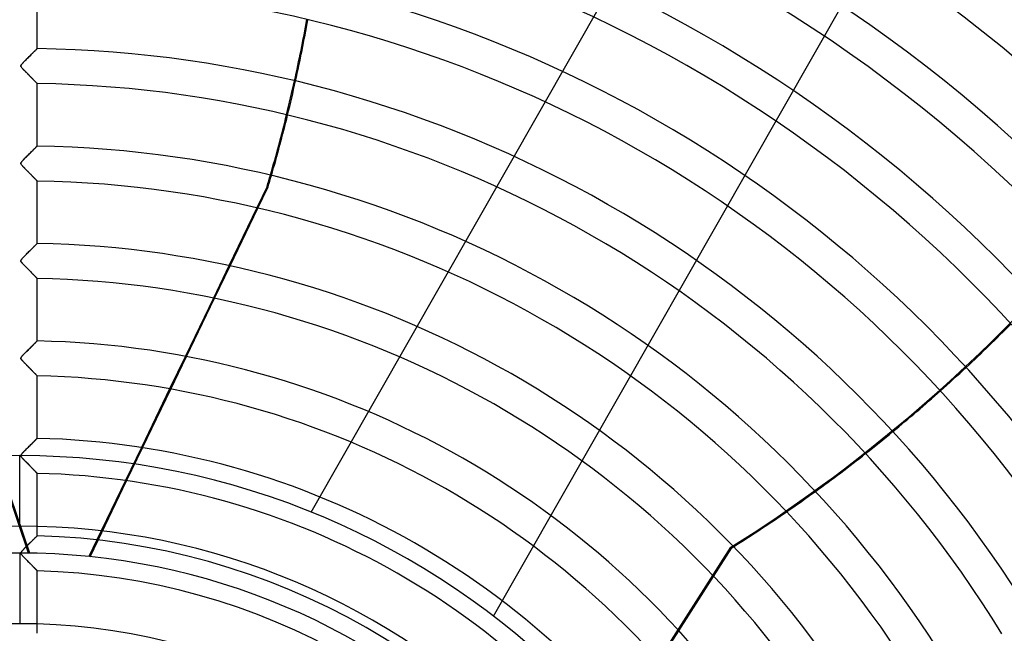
# Model space of a CAD drawing. Header units: millimetres. Extents: x -635 to 635, y -635 to 635.
# Tile 47 of 52: x 0 to 281, y 172 to 347. Entities that reach past the tile are written whole.
import ezdxf

# ---------------------------------------------------------------- set-up
doc = ezdxf.new("R2010")
doc.units = ezdxf.units.MM
doc.layers.add('HIDDEN', color=7, linetype='Continuous')
doc.layers.add('THICK', color=7, linetype='Continuous')

msp = doc.modelspace()

# ---------------------------------------------------------------- linework, layer by layer
at = {"layer": 'HIDDEN'}
for p, q in [((83.22, 206.46), (218.74, 444.04)), ((135.34, 176.73), (270.86, 414.31)), ((3.62, 337.49), (3.44, 337.31)), ((3.8, 337.67), (3.62, 337.49)), ((3.97, 337.83), (3.8, 337.67)), ((4.13, 337.99), (3.97, 337.83)), ((4.28, 338.14), (4.13, 337.99)), ((4.42, 338.28), (4.28, 338.14)), ((4.55, 338.4), (4.42, 338.28)), ((4.66, 338.52), (4.55, 338.4)), ((4.76, 338.62), (4.66, 338.52)), ((4.84, 338.7), (4.76, 338.62)), ((4.91, 338.77), (4.84, 338.7)), ((4.96, 338.81), (4.91, 338.77)), ((4.99, 338.84), (4.96, 338.81)), ((5, 338.85), (4.99, 338.84)), ((0.95, 334.79), (0.79, 334.63)), ((1.12, 334.97), (0.95, 334.79)), ((1.3, 335.16), (1.12, 334.97)), ((1.49, 335.35), (1.3, 335.16)), ((1.68, 335.54), (1.49, 335.35)), ((1.87, 335.74), (1.68, 335.54)), ((2.07, 335.94), (1.87, 335.74)), ((2.27, 336.14), (2.07, 335.94)), ((2.47, 336.34), (2.27, 336.14)), ((2.67, 336.54), (2.47, 336.34)), ((2.86, 336.73), (2.67, 336.54)), ((3.06, 336.93), (2.86, 336.73)), ((3.25, 337.12), (3.06, 336.93)), ((3.44, 337.31), (3.25, 337.12)), ((0.34, 334.03), (0.32, 333.94)), ((0.32, 333.94), (0.32, 333.86)), ((0.32, 333.86), (0.34, 333.78)), ((0.39, 334.12), (0.34, 334.03)), ((0.34, 333.78), (0.37, 333.7)), ((0.37, 333.7), (0.43, 333.6)), ((0.46, 334.23), (0.39, 334.12)), ((0.43, 333.6), (0.51, 333.5)), ((0.55, 334.35), (0.46, 334.23)), ((0.51, 333.5), (0.59, 333.4)), ((0.66, 334.48), (0.55, 334.35)), ((0.59, 333.4), (0.69, 333.29)), ((0.79, 334.63), (0.66, 334.48)), ((0.69, 333.29), (0.79, 333.17)), ((0.79, 333.17), (0.92, 333.04)), ((0.92, 333.04), (1.05, 332.89)), ((1.05, 332.89), (1.2, 332.74)), ((1.2, 332.74), (1.36, 332.57)), ((1.36, 332.57), (1.54, 332.39)), ((1.54, 332.39), (1.72, 332.21)), ((1.72, 332.21), (1.9, 332.02)), ((1.9, 332.02), (2.1, 331.82)), ((2.1, 331.82), (2.29, 331.62)), ((2.29, 331.62), (2.48, 331.43)), ((2.48, 331.43), (2.67, 331.24)), ((2.67, 331.24), (2.84, 331.06)), ((2.84, 331.06), (3.02, 330.89)), ((3.02, 330.89), (3.19, 330.71)), ((3.19, 330.71), (3.35, 330.55)), ((3.35, 330.55), (3.5, 330.39)), ((3.5, 330.39), (3.65, 330.24)), ((3.65, 330.24), (3.8, 330.09)), ((3.8, 330.09), (3.93, 329.96)), ((3.93, 329.96), (4.07, 329.82)), ((4.07, 329.82), (4.19, 329.69)), ((4.19, 329.69), (4.31, 329.57)), ((4.31, 329.57), (4.42, 329.46)), ((4.42, 329.46), (4.52, 329.36)), ((4.52, 329.36), (4.62, 329.26)), ((4.62, 329.26), (4.7, 329.17)), ((4.7, 329.17), (4.78, 329.09)), ((4.78, 329.09), (4.85, 329.03)), ((4.85, 329.03), (4.9, 328.97)), ((4.9, 328.97), (4.94, 328.93)), ((4.94, 328.93), (4.97, 328.9)), ((4.97, 328.9), (4.99, 328.88)), ((4.99, 328.88), (5, 328.87)), ((3.46, 309.5), (3.27, 309.31)), ((3.64, 309.68), (3.46, 309.5)), ((3.82, 309.85), (3.64, 309.68)), ((3.98, 310.02), (3.82, 309.85)), ((4.14, 310.18), (3.98, 310.02)), ((4.29, 310.32), (4.14, 310.18)), ((4.43, 310.46), (4.29, 310.32)), ((4.55, 310.59), (4.43, 310.46)), ((4.67, 310.7), (4.55, 310.59)), ((4.77, 310.79), (4.67, 310.7)), ((4.85, 310.88), (4.77, 310.79)), ((4.91, 310.94), (4.85, 310.88)), ((4.96, 310.99), (4.91, 310.94)), ((4.99, 311.02), (4.96, 310.99)), ((5, 311.02), (4.99, 311.02)), ((0.56, 306.54), (0.47, 306.42)), ((0.68, 306.67), (0.56, 306.54)), ((0.81, 306.82), (0.68, 306.67)), ((0.97, 306.99), (0.81, 306.82)), ((1.14, 307.17), (0.97, 306.99)), ((1.32, 307.35), (1.14, 307.17)), ((1.51, 307.54), (1.32, 307.35)), ((1.7, 307.74), (1.51, 307.54)), ((1.89, 307.93), (1.7, 307.74)), ((2.09, 308.13), (1.89, 307.93)), ((2.28, 308.33), (2.09, 308.13)), ((2.48, 308.53), (2.28, 308.33)), ((2.68, 308.73), (2.48, 308.53)), ((2.88, 308.93), (2.68, 308.73)), ((3.08, 309.12), (2.88, 308.93)), ((3.27, 309.31), (3.08, 309.12)), ((0.35, 306.22), (0.32, 306.14)), ((0.32, 306.14), (0.32, 306.06)), ((0.32, 306.06), (0.33, 305.98)), ((0.33, 305.98), (0.36, 305.9)), ((0.4, 306.32), (0.35, 306.22)), ((0.36, 305.9), (0.42, 305.8)), ((0.47, 306.42), (0.4, 306.32)), ((0.42, 305.8), (0.49, 305.7)), ((0.49, 305.7), (0.57, 305.6)), ((0.57, 305.6), (0.66, 305.49)), ((0.66, 305.49), (0.77, 305.38)), ((0.77, 305.38), (0.88, 305.25)), ((0.88, 305.25), (1.02, 305.1)), ((1.02, 305.1), (1.17, 304.95)), ((1.17, 304.95), (1.33, 304.78)), ((1.33, 304.78), (1.5, 304.61)), ((1.5, 304.61), (1.67, 304.43)), ((1.67, 304.43), (1.86, 304.23)), ((1.86, 304.23), (2.06, 304.04)), ((2.06, 304.04), (2.25, 303.84)), ((2.25, 303.84), (2.44, 303.64)), ((2.44, 303.64), (2.63, 303.46)), ((2.63, 303.46), (2.81, 303.27)), ((2.81, 303.27), (2.98, 303.1)), ((2.98, 303.1), (3.15, 302.92)), ((3.15, 302.92), (3.31, 302.76)), ((3.31, 302.76), (3.47, 302.6)), ((3.47, 302.6), (3.62, 302.44)), ((3.62, 302.44), (3.77, 302.29)), ((3.77, 302.29), (3.91, 302.15)), ((3.91, 302.15), (4.04, 302.02)), ((4.04, 302.02), (4.17, 301.89)), ((4.17, 301.89), (4.29, 301.77)), ((4.29, 301.77), (4.4, 301.65)), ((4.4, 301.65), (4.51, 301.54)), ((4.51, 301.54), (4.61, 301.44)), ((4.61, 301.44), (4.7, 301.35)), ((4.7, 301.35), (4.77, 301.27)), ((4.77, 301.27), (4.84, 301.21)), ((4.84, 301.21), (4.9, 301.15)), ((4.9, 301.15), (4.94, 301.1)), ((4.94, 301.1), (4.97, 301.07)), ((4.97, 301.07), (4.99, 301.05)), ((4.99, 301.05), (5, 301.04)), ((70.68, 299.5), (67.72, 293.37)), ((68.04, 293.3), (70.96, 299.37)), ((70.96, 299.37), (70.68, 299.5)), ((2.54, 194.76), (-26.92, 281.31)), ((3.17, 281.38), (2.96, 281.18)), ((3.36, 281.58), (3.17, 281.38)), ((3.55, 281.77), (3.36, 281.58)), ((3.74, 281.95), (3.55, 281.77)), ((3.91, 282.13), (3.74, 281.95)), ((4.08, 282.29), (3.91, 282.13)), ((4.24, 282.45), (4.08, 282.29)), ((4.39, 282.59), (4.24, 282.45)), ((4.52, 282.72), (4.39, 282.59)), ((4.64, 282.84), (4.52, 282.72)), ((4.75, 282.95), (4.64, 282.84)), ((4.84, 283.03), (4.75, 282.95)), ((4.91, 283.1), (4.84, 283.03)), ((4.96, 283.15), (4.91, 283.1)), ((4.99, 283.19), (4.96, 283.15)), ((5, 283.2), (4.99, 283.19)), ((0.35, 278.41), (0.33, 278.33)), ((0.41, 278.51), (0.35, 278.41)), ((0.48, 278.61), (0.41, 278.51)), ((0.58, 278.74), (0.48, 278.61)), ((0.7, 278.87), (0.58, 278.74)), ((0.84, 279.03), (0.7, 278.87)), ((1, 279.2), (0.84, 279.03)), ((1.18, 279.38), (1, 279.2)), ((1.36, 279.57), (1.18, 279.38)), ((1.55, 279.76), (1.36, 279.57)), ((1.74, 279.96), (1.55, 279.76)), ((1.94, 280.16), (1.74, 279.96)), ((2.14, 280.36), (1.94, 280.16)), ((2.35, 280.57), (2.14, 280.36)), ((2.55, 280.77), (2.35, 280.57)), ((2.76, 280.98), (2.55, 280.77)), ((2.96, 281.18), (2.76, 280.98)), ((0.33, 278.33), (0.32, 278.25)), ((0.32, 278.25), (0.33, 278.17)), ((0.33, 278.17), (0.35, 278.09)), ((0.35, 278.09), (0.4, 278)), ((0.4, 278), (0.47, 277.9)), ((0.47, 277.9), (0.56, 277.79)), ((0.56, 277.79), (0.67, 277.66)), ((0.67, 277.66), (0.81, 277.5)), ((0.81, 277.5), (0.97, 277.33)), ((0.97, 277.33), (1.15, 277.14)), ((1.15, 277.14), (1.36, 276.93)), ((1.36, 276.93), (1.57, 276.7)), ((1.57, 276.7), (1.81, 276.46)), ((1.81, 276.46), (2.05, 276.22)), ((2.05, 276.22), (2.29, 275.97)), ((2.29, 275.97), (2.53, 275.73)), ((2.53, 275.73), (2.76, 275.5)), ((59.77, 276.86), (55.32, 267.6)), ((55.63, 267.54), (60.09, 276.79)), ((2.76, 275.5), (2.98, 275.27)), ((2.98, 275.27), (3.19, 275.06)), ((3.19, 275.06), (3.39, 274.85)), ((3.39, 274.85), (3.59, 274.65)), ((3.59, 274.65), (3.77, 274.47)), ((3.77, 274.47), (3.94, 274.29)), ((3.94, 274.29), (4.11, 274.12)), ((4.11, 274.12), (4.26, 273.97)), ((4.26, 273.97), (4.41, 273.82)), ((4.41, 273.82), (4.54, 273.69)), ((4.54, 273.69), (4.65, 273.57)), ((4.65, 273.57), (4.76, 273.46)), ((4.76, 273.46), (4.84, 273.38)), ((4.84, 273.38), (4.91, 273.31)), ((4.91, 273.31), (4.96, 273.26)), ((4.96, 273.26), (4.99, 273.22)), ((4.99, 273.22), (5, 273.21)), ((2.91, 253.3), (2.7, 253.09)), ((3.12, 253.51), (2.91, 253.3)), ((3.32, 253.71), (3.12, 253.51)), ((3.52, 253.91), (3.32, 253.71)), ((3.71, 254.1), (3.52, 253.91)), ((3.9, 254.28), (3.71, 254.1)), ((4.07, 254.45), (3.9, 254.28)), ((4.23, 254.61), (4.07, 254.45)), ((4.38, 254.76), (4.23, 254.61)), ((4.52, 254.89), (4.38, 254.76)), ((4.64, 255.01), (4.52, 254.89)), ((4.75, 255.12), (4.64, 255.01)), ((4.84, 255.2), (4.75, 255.12)), ((4.91, 255.27), (4.84, 255.2)), ((4.96, 255.33), (4.91, 255.27)), ((4.99, 255.36), (4.96, 255.33)), ((5, 255.37), (4.99, 255.36)), ((0.33, 250.51), (0.32, 250.45)), ((0.32, 250.45), (0.32, 250.39)), ((0.32, 250.39), (0.33, 250.33)), ((0.35, 250.57), (0.33, 250.51)), ((0.33, 250.33), (0.35, 250.26)), ((0.38, 250.64), (0.35, 250.57)), ((0.44, 250.73), (0.38, 250.64)), ((0.52, 250.84), (0.44, 250.73)), ((0.63, 250.97), (0.52, 250.84)), ((0.76, 251.12), (0.63, 250.97)), ((0.92, 251.28), (0.76, 251.12)), ((1.09, 251.46), (0.92, 251.28)), ((1.27, 251.65), (1.09, 251.46)), ((1.46, 251.85), (1.27, 251.65)), ((1.66, 252.05), (1.46, 251.85)), ((1.86, 252.25), (1.66, 252.05)), ((2.07, 252.46), (1.86, 252.25)), ((2.28, 252.67), (2.07, 252.46)), ((2.49, 252.88), (2.28, 252.67)), ((2.7, 253.09), (2.49, 252.88)), ((47.32, 250.99), (42.83, 241.67)), ((43.15, 241.61), (47.64, 250.93)), ((0.35, 250.26), (0.39, 250.19)), ((0.39, 250.19), (0.44, 250.12)), ((0.44, 250.12), (0.5, 250.03)), ((0.5, 250.03), (0.58, 249.94)), ((0.58, 249.94), (0.67, 249.83)), ((0.67, 249.83), (0.78, 249.71)), ((0.78, 249.71), (0.9, 249.58)), ((0.9, 249.58), (1.04, 249.43)), ((1.04, 249.43), (1.2, 249.27)), ((1.2, 249.27), (1.36, 249.1)), ((1.36, 249.1), (1.54, 248.92)), ((1.54, 248.92), (1.72, 248.72)), ((1.72, 248.72), (1.92, 248.53)), ((1.92, 248.53), (2.12, 248.32)), ((2.12, 248.32), (2.31, 248.12)), ((2.31, 248.12), (2.5, 247.93)), ((2.5, 247.93), (2.69, 247.74)), ((2.69, 247.74), (2.87, 247.56)), ((2.87, 247.56), (3.05, 247.38)), ((3.05, 247.38), (3.22, 247.2)), ((3.22, 247.2), (3.38, 247.04)), ((3.38, 247.04), (3.54, 246.87)), ((3.54, 246.87), (3.69, 246.72)), ((3.69, 246.72), (3.84, 246.57)), ((3.84, 246.57), (3.98, 246.43)), ((3.98, 246.43), (4.11, 246.29)), ((4.11, 246.29), (4.24, 246.16)), ((4.24, 246.16), (4.36, 246.04)), ((4.36, 246.04), (4.47, 245.92)), ((4.47, 245.92), (4.58, 245.82)), ((4.58, 245.82), (4.67, 245.72)), ((4.67, 245.72), (4.75, 245.64)), ((4.75, 245.64), (4.83, 245.56)), ((4.83, 245.56), (4.89, 245.5)), ((4.89, 245.5), (4.94, 245.45)), ((4.94, 245.45), (4.97, 245.41)), ((4.97, 245.41), (4.99, 245.39)), ((4.99, 245.39), (5, 245.38)), ((2.87, 194.75), (-8.26, 227.44)), ((2.45, 225.01), (2.28, 224.84)), ((2.62, 225.18), (2.45, 225.01)), ((2.79, 225.35), (2.62, 225.18)), ((2.96, 225.52), (2.79, 225.35)), ((3.13, 225.69), (2.96, 225.52)), ((3.29, 225.85), (3.13, 225.69)), ((3.46, 226.01), (3.29, 225.85)), ((3.61, 226.17), (3.46, 226.01)), ((3.77, 226.32), (3.61, 226.17)), ((3.91, 226.47), (3.77, 226.32)), ((4.06, 226.61), (3.91, 226.47)), ((4.19, 226.74), (4.06, 226.61)), ((4.32, 226.86), (4.19, 226.74)), ((4.44, 226.98), (4.32, 226.86)), ((4.55, 227.09), (4.44, 226.98)), ((4.65, 227.19), (4.55, 227.09)), ((4.74, 227.28), (4.65, 227.19)), ((4.81, 227.35), (4.74, 227.28)), ((4.88, 227.42), (4.81, 227.35)), ((4.93, 227.47), (4.88, 227.42)), ((4.97, 227.51), (4.93, 227.47)), ((4.99, 227.53), (4.97, 227.51)), ((5, 227.54), (4.99, 227.53)), ((0, 202.45), (0, 222.6)), ((0.34, 222.71), (0.32, 222.65)), ((0.32, 222.65), (0.32, 222.58)), ((0.32, 222.58), (0.33, 222.52)), ((0.33, 222.52), (0.35, 222.46)), ((0.37, 222.78), (0.34, 222.71)), ((0.35, 222.46), (0.38, 222.39)), ((0.41, 222.86), (0.37, 222.78)), ((0.38, 222.39), (0.43, 222.31)), ((0.47, 222.95), (0.41, 222.86)), ((0.43, 222.31), (0.49, 222.23)), ((0.55, 223.05), (0.47, 222.95)), ((0.49, 222.23), (0.56, 222.14)), ((0.64, 223.16), (0.55, 223.05)), ((0.75, 223.28), (0.64, 223.16)), ((0.87, 223.41), (0.75, 223.28)), ((1, 223.55), (0.87, 223.41)), ((1.15, 223.7), (1, 223.55)), ((1.3, 223.85), (1.15, 223.7)), ((1.45, 224.01), (1.3, 223.85)), ((1.61, 224.18), (1.45, 224.01)), ((1.77, 224.34), (1.61, 224.18)), ((1.94, 224.51), (1.77, 224.34)), ((2.11, 224.67), (1.94, 224.51)), ((2.28, 224.84), (2.11, 224.67)), ((34.76, 224.92), (30.22, 215.5)), ((30.55, 215.45), (35.08, 224.87)), ((0.56, 222.14), (0.64, 222.04)), ((0.64, 222.04), (0.75, 221.92)), ((0.75, 221.92), (0.86, 221.8)), ((0.86, 221.8), (0.99, 221.66)), ((0.99, 221.66), (1.14, 221.5)), ((1.14, 221.5), (1.3, 221.34)), ((1.3, 221.34), (1.46, 221.17)), ((1.46, 221.17), (1.64, 220.99)), ((1.64, 220.99), (1.82, 220.8)), ((1.82, 220.8), (2.01, 220.6)), ((2.01, 220.6), (2.21, 220.41)), ((2.21, 220.41), (2.39, 220.21)), ((2.39, 220.21), (2.58, 220.03)), ((2.58, 220.03), (2.76, 219.84)), ((2.76, 219.84), (2.93, 219.67)), ((2.93, 219.67), (3.1, 219.5)), ((3.1, 219.5), (3.26, 219.33)), ((3.26, 219.33), (3.42, 219.17)), ((3.42, 219.17), (3.57, 219.02)), ((3.57, 219.02), (3.71, 218.87)), ((3.71, 218.87), (3.85, 218.73)), ((3.85, 218.73), (3.98, 218.6)), ((3.98, 218.6), (4.11, 218.47)), ((4.11, 218.47), (4.23, 218.34)), ((4.23, 218.34), (4.34, 218.23)), ((4.34, 218.23), (4.45, 218.12)), ((4.45, 218.12), (4.55, 218.02)), ((4.55, 218.02), (4.64, 217.92)), ((4.64, 217.92), (4.72, 217.84)), ((4.72, 217.84), (4.79, 217.76)), ((4.79, 217.76), (4.86, 217.7)), ((4.86, 217.7), (4.91, 217.65)), ((4.91, 217.65), (4.95, 217.61)), ((4.95, 217.61), (4.98, 217.58)), ((4.98, 217.58), (4.99, 217.56)), ((4.99, 217.56), (5, 217.55)), ((83.22, 206.46), (83.22, 206.46)), ((4.97, 199.67), (4.93, 199.64)), ((4.99, 199.7), (4.97, 199.67)), ((5, 199.7), (4.99, 199.7)), ((2.2, 196.94), (2.02, 196.76)), ((2.37, 197.11), (2.2, 196.94)), ((2.55, 197.29), (2.37, 197.11)), ((2.73, 197.47), (2.55, 197.29)), ((2.91, 197.65), (2.73, 197.47)), ((3.09, 197.82), (2.91, 197.65)), ((3.26, 197.99), (3.09, 197.82)), ((3.43, 198.16), (3.26, 197.99)), ((3.59, 198.32), (3.43, 198.16)), ((3.75, 198.48), (3.59, 198.32)), ((3.9, 198.63), (3.75, 198.48)), ((4.05, 198.77), (3.9, 198.63)), ((4.19, 198.91), (4.05, 198.77)), ((4.32, 199.03), (4.19, 198.91)), ((4.44, 199.15), (4.32, 199.03)), ((4.55, 199.26), (4.44, 199.15)), ((4.65, 199.36), (4.55, 199.26)), ((4.74, 199.45), (4.65, 199.36)), ((4.82, 199.52), (4.74, 199.45)), ((4.88, 199.59), (4.82, 199.52)), ((4.93, 199.64), (4.88, 199.59)), ((22.06, 198.54), (19.76, 193.77)), ((20.09, 193.74), (22.39, 198.51)), ((0, 194.78), (0, 174.62)), ((0.33, 194.87), (0.32, 194.8)), ((0.32, 194.8), (0.32, 194.73)), ((0.32, 194.73), (0.34, 194.66)), ((0.36, 194.94), (0.33, 194.87)), ((0.34, 194.66), (0.37, 194.58)), ((0.4, 195.02), (0.36, 194.94)), ((0.37, 194.58), (0.42, 194.5)), ((0.47, 195.12), (0.4, 195.02)), ((0.42, 194.5), (0.49, 194.41)), ((0.55, 195.22), (0.47, 195.12)), ((0.49, 194.41), (0.57, 194.3)), ((0.65, 195.34), (0.55, 195.22)), ((0.57, 194.3), (0.67, 194.18)), ((0.76, 195.46), (0.65, 195.34)), ((0.67, 194.18), (0.8, 194.04)), ((0.89, 195.6), (0.76, 195.46)), ((0.8, 194.04), (0.94, 193.88)), ((1.03, 195.75), (0.89, 195.6)), ((1.18, 195.91), (1.03, 195.75)), ((1.34, 196.08), (1.18, 195.91)), ((1.51, 196.24), (1.34, 196.08)), ((1.67, 196.41), (1.51, 196.24)), ((1.85, 196.59), (1.67, 196.41)), ((2.02, 196.76), (1.85, 196.59)), ((153.85, 119.44), (203.15, 196.44)), ((198.19, 188.12), (203.43, 196.3)), ((203.43, 196.3), (203.15, 196.44)), ((0.94, 193.88), (1.11, 193.71)), ((1.11, 193.71), (1.29, 193.52)), ((1.29, 193.52), (1.48, 193.32)), ((1.48, 193.32), (1.69, 193.1)), ((1.69, 193.1), (1.91, 192.88)), ((1.91, 192.88), (2.14, 192.65)), ((2.14, 192.65), (2.36, 192.42)), ((2.36, 192.42), (2.58, 192.2)), ((2.58, 192.2), (2.79, 191.99)), ((2.79, 191.99), (2.99, 191.78)), ((2.99, 191.78), (3.19, 191.58)), ((3.19, 191.58), (3.37, 191.39)), ((3.37, 191.39), (3.55, 191.2)), ((3.55, 191.2), (3.73, 191.03)), ((3.73, 191.03), (3.89, 190.86)), ((3.89, 190.86), (4.05, 190.7)), ((4.05, 190.7), (4.19, 190.55)), ((4.19, 190.55), (4.33, 190.4)), ((4.33, 190.4), (4.46, 190.27)), ((4.46, 190.27), (4.58, 190.15)), ((4.58, 190.15), (4.69, 190.04)), ((4.69, 190.04), (4.78, 189.95)), ((4.78, 189.95), (4.86, 189.87)), ((4.86, 189.87), (4.92, 189.8)), ((4.92, 189.8), (4.96, 189.76)), ((4.96, 189.76), (4.99, 189.73)), ((4.99, 189.73), (5, 189.72)), ((135.34, 176.73), (135.34, 176.73)), ((182.69, 163.9), (188.26, 172.61))]:
    msp.add_line(p, q, dxfattribs=at)
for radius, start, end in [(556.5, 0, 180), (552.5, 0, 180), (500, 0, 180), (222.6, 0, 180), (202.45, 90, 270), (202.45, 270, 90), (194.78, 90, 180), (194.78, 0, 90), (174.62, 90, 91.6408), (174.62, 88.3592, 90)]:
    msp.add_arc((0, 0), radius, start, end, dxfattribs=at)
for centre, major_axis, start_param, end_param in [((-27.64, 572.59), (-193.17, -401.11), 1.004743, 1.570796), ((-351.54, 422.83), (193.17, 401.11), -1.36055, -1.33812), ((-351.26, 422.69), (193.17, 401.11), -1.360401, -1.33797), ((-351.54, 422.83), (193.17, 401.11), -1.408172, -1.400669), ((-351.26, 422.69), (193.17, 401.11), -1.408172, -1.400518), ((-27.35, 572.45), (193.17, 401.11), -1.96892, -1.946464), ((-27.35, 572.45), (193.17, 401.11), -2.031631, -2.009112), ((-27.35, 572.45), (193.17, 401.11), -2.094739, -2.072036), ((-27.35, 572.45), (193.17, 401.11), -2.13685, -2.135606)]:
    msp.add_ellipse(centre, major_axis=major_axis, ratio=0.987688, start_param=start_param, end_param=end_param, dxfattribs=at)
at = {"layer": 'THICK'}
for p, q in [((5, 338.85), (5, 356.7)), ((3.58, 337.45), (3.77, 337.64)), ((3.77, 337.64), (3.95, 337.82)), ((3.95, 337.82), (4.12, 337.98)), ((4.12, 337.98), (4.28, 338.14)), ((4.28, 338.14), (4.42, 338.28)), ((4.42, 338.28), (4.55, 338.41)), ((4.55, 338.41), (4.66, 338.52)), ((4.66, 338.52), (4.76, 338.62)), ((4.76, 338.62), (4.85, 338.7)), ((4.85, 338.7), (4.91, 338.77)), ((4.91, 338.77), (4.96, 338.81)), ((4.96, 338.81), (4.99, 338.84)), ((4.99, 338.84), (5, 338.85)), ((0.78, 334.62), (0.92, 334.76)), ((0.92, 334.76), (1.07, 334.92)), ((1.07, 334.92), (1.23, 335.09)), ((1.23, 335.09), (1.41, 335.27)), ((1.41, 335.27), (1.6, 335.47)), ((1.6, 335.47), (1.81, 335.68)), ((1.81, 335.68), (2.02, 335.89)), ((2.02, 335.89), (2.24, 336.11)), ((2.24, 336.11), (2.47, 336.34)), ((2.47, 336.34), (2.7, 336.57)), ((2.7, 336.57), (2.93, 336.8)), ((2.93, 336.8), (3.16, 337.02)), ((3.16, 337.02), (3.37, 337.24)), ((3.37, 337.24), (3.58, 337.45)), ((0.32, 333.97), (0.35, 334.05)), ((0.32, 333.89), (0.32, 333.97)), ((0.33, 333.82), (0.32, 333.89)), ((0.36, 333.74), (0.33, 333.82)), ((0.35, 334.05), (0.39, 334.14)), ((0.41, 333.64), (0.36, 333.74)), ((0.39, 334.14), (0.46, 334.24)), ((0.49, 333.53), (0.41, 333.64)), ((0.46, 334.24), (0.55, 334.35)), ((0.59, 333.4), (0.49, 333.53)), ((0.55, 334.35), (0.66, 334.48)), ((0.72, 333.25), (0.59, 333.4)), ((0.66, 334.48), (0.78, 334.62)), ((0.87, 333.09), (0.72, 333.25)), ((1.03, 332.92), (0.87, 333.09)), ((1.2, 332.74), (1.03, 332.92)), ((1.36, 332.57), (1.2, 332.74)), ((1.53, 332.4), (1.36, 332.57)), ((1.7, 332.23), (1.53, 332.4)), ((1.86, 332.06), (1.7, 332.23)), ((2.03, 331.89), (1.86, 332.06)), ((2.19, 331.72), (2.03, 331.89)), ((2.36, 331.56), (2.19, 331.72)), ((2.52, 331.39), (2.36, 331.56)), ((2.68, 331.23), (2.52, 331.39)), ((2.83, 331.07), (2.68, 331.23)), ((2.99, 330.91), (2.83, 331.07)), ((3.14, 330.76), (2.99, 330.91)), ((3.29, 330.61), (3.14, 330.76)), ((3.44, 330.46), (3.29, 330.61)), ((3.58, 330.32), (3.44, 330.46)), ((3.72, 330.18), (3.58, 330.32)), ((3.85, 330.04), (3.72, 330.18)), ((3.98, 329.91), (3.85, 330.04)), ((4.11, 329.78), (3.98, 329.91)), ((4.22, 329.66), (4.11, 329.78)), ((4.34, 329.55), (4.22, 329.66)), ((4.44, 329.44), (4.34, 329.55)), ((4.54, 329.34), (4.44, 329.44)), ((4.63, 329.25), (4.54, 329.34)), ((4.71, 329.16), (4.63, 329.25)), ((4.79, 329.09), (4.71, 329.16)), ((4.85, 329.02), (4.79, 329.09)), ((4.9, 328.97), (4.85, 329.02)), ((4.95, 328.93), (4.9, 328.97)), ((4.98, 328.9), (4.95, 328.93)), ((4.99, 328.88), (4.98, 328.9)), ((5, 328.87), (4.99, 328.88)), ((5, 311.02), (5, 328.87)), ((3.08, 309.12), (3.3, 309.34)), ((3.3, 309.34), (3.51, 309.55)), ((3.51, 309.55), (3.71, 309.75)), ((3.71, 309.75), (3.89, 309.93)), ((3.89, 309.93), (4.07, 310.1)), ((4.07, 310.1), (4.23, 310.26)), ((4.23, 310.26), (4.38, 310.41)), ((4.38, 310.41), (4.51, 310.55)), ((4.51, 310.55), (4.64, 310.67)), ((4.64, 310.67), (4.74, 310.77)), ((4.74, 310.77), (4.83, 310.86)), ((4.83, 310.86), (4.91, 310.93)), ((4.91, 310.93), (4.96, 310.98)), ((4.96, 310.98), (4.99, 311.01)), ((4.99, 311.01), (5, 311.02)), ((0.49, 306.45), (0.59, 306.57)), ((0.59, 306.57), (0.7, 306.69)), ((0.7, 306.69), (0.82, 306.83)), ((0.82, 306.83), (0.95, 306.97)), ((0.95, 306.97), (1.11, 307.14)), ((1.11, 307.14), (1.29, 307.32)), ((1.29, 307.32), (1.48, 307.52)), ((1.48, 307.52), (1.68, 307.73)), ((1.68, 307.73), (1.9, 307.94)), ((1.9, 307.94), (2.13, 308.17)), ((2.13, 308.17), (2.36, 308.41)), ((2.36, 308.41), (2.6, 308.65)), ((2.6, 308.65), (2.84, 308.89)), ((2.84, 308.89), (3.08, 309.12)), ((0.32, 306.08), (0.33, 306.16)), ((0.33, 306), (0.32, 306.08)), ((0.33, 306.16), (0.36, 306.24)), ((0.36, 305.91), (0.33, 306)), ((0.36, 306.24), (0.41, 306.34)), ((0.41, 305.81), (0.36, 305.91)), ((0.41, 306.34), (0.49, 306.45)), ((0.5, 305.69), (0.41, 305.81)), ((0.62, 305.54), (0.5, 305.69)), ((0.76, 305.38), (0.62, 305.54)), ((0.93, 305.2), (0.76, 305.38)), ((1.11, 305.01), (0.93, 305.2)), ((1.29, 304.82), (1.11, 305.01)), ((1.47, 304.63), (1.29, 304.82)), ((1.66, 304.45), (1.47, 304.63)), ((1.84, 304.26), (1.66, 304.45)), ((2.02, 304.08), (1.84, 304.26)), ((2.2, 303.89), (2.02, 304.08)), ((2.38, 303.71), (2.2, 303.89)), ((2.55, 303.53), (2.38, 303.71)), ((2.72, 303.36), (2.55, 303.53)), ((2.89, 303.18), (2.72, 303.36)), ((3.06, 303.01), (2.89, 303.18)), ((3.23, 302.85), (3.06, 303.01)), ((3.39, 302.69), (3.23, 302.85)), ((3.54, 302.53), (3.39, 302.69)), ((3.69, 302.37), (3.54, 302.53)), ((3.84, 302.22), (3.69, 302.37)), ((3.98, 302.08), (3.84, 302.22)), ((4.11, 301.94), (3.98, 302.08)), ((4.24, 301.81), (4.11, 301.94)), ((4.36, 301.69), (4.24, 301.81)), ((4.48, 301.58), (4.36, 301.69)), ((4.58, 301.47), (4.48, 301.58)), ((4.67, 301.38), (4.58, 301.47)), ((4.76, 301.29), (4.67, 301.38)), ((4.83, 301.22), (4.76, 301.29)), ((4.89, 301.16), (4.83, 301.22)), ((4.94, 301.11), (4.89, 301.16)), ((4.97, 301.07), (4.94, 301.11)), ((4.99, 301.05), (4.97, 301.07)), ((5, 301.04), (4.99, 301.05)), ((5, 283.2), (5, 301.04)), ((67.72, 293.37), (59.77, 276.86)), ((60.09, 276.79), (68.04, 293.3)), ((2.87, 281.08), (3.08, 281.3)), ((3.08, 281.3), (3.29, 281.5)), ((3.29, 281.5), (3.48, 281.7)), ((3.48, 281.7), (3.67, 281.88)), ((3.67, 281.88), (3.84, 282.06)), ((3.84, 282.06), (4.01, 282.22)), ((4.01, 282.22), (4.17, 282.37)), ((4.17, 282.37), (4.31, 282.52)), ((4.31, 282.52), (4.45, 282.65)), ((4.45, 282.65), (4.57, 282.77)), ((4.57, 282.77), (4.68, 282.88)), ((4.68, 282.88), (4.77, 282.97)), ((4.77, 282.97), (4.85, 283.05)), ((4.85, 283.05), (4.92, 283.11)), ((4.92, 283.11), (4.96, 283.16)), ((4.96, 283.16), (4.99, 283.19)), ((4.99, 283.19), (5, 283.2)), ((0.34, 278.38), (0.39, 278.48)), ((0.39, 278.48), (0.47, 278.6)), ((0.47, 278.6), (0.57, 278.72)), ((0.57, 278.72), (0.69, 278.86)), ((0.69, 278.86), (0.82, 279.01)), ((0.82, 279.01), (0.98, 279.17)), ((0.98, 279.17), (1.15, 279.35)), ((1.15, 279.35), (1.33, 279.54)), ((1.33, 279.54), (1.53, 279.74)), ((1.53, 279.74), (1.74, 279.95)), ((1.74, 279.95), (1.95, 280.17)), ((1.95, 280.17), (2.18, 280.4)), ((2.18, 280.4), (2.41, 280.63)), ((2.41, 280.63), (2.64, 280.86)), ((2.64, 280.86), (2.87, 281.08)), ((0.32, 278.28), (0.34, 278.38)), ((0.32, 278.18), (0.32, 278.28)), ((0.36, 278.07), (0.32, 278.18)), ((0.44, 277.95), (0.36, 278.07)), ((0.56, 277.79), (0.44, 277.95)), ((0.71, 277.61), (0.56, 277.79)), ((0.9, 277.41), (0.71, 277.61)), ((1.09, 277.2), (0.9, 277.41)), ((1.29, 276.99), (1.09, 277.2)), ((1.49, 276.79), (1.29, 276.99)), ((1.7, 276.58), (1.49, 276.79)), ((1.9, 276.37), (1.7, 276.58)), ((2.1, 276.17), (1.9, 276.37)), ((2.3, 275.97), (2.1, 276.17)), ((2.49, 275.77), (2.3, 275.97)), ((2.69, 275.57), (2.49, 275.77)), ((2.88, 275.38), (2.69, 275.57)), ((3.06, 275.19), (2.88, 275.38)), ((3.24, 275), (3.06, 275.19)), ((3.42, 274.82), (3.24, 275)), ((3.59, 274.65), (3.42, 274.82)), ((3.76, 274.48), (3.59, 274.65)), ((3.92, 274.31), (3.76, 274.48)), ((4.07, 274.16), (3.92, 274.31)), ((4.22, 274.01), (4.07, 274.16)), ((4.35, 273.87), (4.22, 274.01)), ((4.48, 273.74), (4.35, 273.87)), ((4.59, 273.63), (4.48, 273.74)), ((4.7, 273.52), (4.59, 273.63)), ((4.79, 273.43), (4.7, 273.52)), ((4.86, 273.36), (4.79, 273.43)), ((4.92, 273.29), (4.86, 273.36)), ((4.96, 273.25), (4.92, 273.29)), ((4.99, 273.22), (4.96, 273.25)), ((5, 273.21), (4.99, 273.22)), ((5, 255.37), (5, 273.21)), ((55.32, 267.6), (47.32, 250.99)), ((47.64, 250.93), (55.63, 267.54)), ((2.62, 253.01), (2.83, 253.22)), ((2.83, 253.22), (3.04, 253.43)), ((3.04, 253.43), (3.24, 253.63)), ((3.24, 253.63), (3.43, 253.82)), ((3.43, 253.82), (3.62, 254)), ((3.62, 254), (3.79, 254.18)), ((3.79, 254.18), (3.96, 254.34)), ((3.96, 254.34), (4.11, 254.49)), ((4.11, 254.49), (4.26, 254.63)), ((4.26, 254.63), (4.39, 254.77)), ((4.39, 254.77), (4.51, 254.88)), ((4.51, 254.88), (4.62, 254.99)), ((4.62, 254.99), (4.71, 255.09)), ((4.71, 255.09), (4.8, 255.17)), ((4.8, 255.17), (4.87, 255.24)), ((4.87, 255.24), (4.93, 255.29)), ((4.93, 255.29), (4.97, 255.33)), ((4.97, 255.33), (4.99, 255.36)), ((4.99, 255.36), (5, 255.37)), ((0.32, 250.46), (0.35, 250.56)), ((0.32, 250.36), (0.32, 250.46)), ((0.36, 250.25), (0.32, 250.36)), ((0.35, 250.56), (0.41, 250.68)), ((0.41, 250.68), (0.5, 250.81)), ((0.5, 250.81), (0.61, 250.95)), ((0.61, 250.95), (0.75, 251.1)), ((0.75, 251.1), (0.92, 251.28)), ((0.92, 251.28), (1.1, 251.48)), ((1.1, 251.48), (1.31, 251.69)), ((1.31, 251.69), (1.53, 251.92)), ((1.53, 251.92), (1.75, 252.14)), ((1.75, 252.14), (1.97, 252.36)), ((1.97, 252.36), (2.19, 252.58)), ((2.19, 252.58), (2.41, 252.8)), ((2.41, 252.8), (2.62, 253.01)), ((0.43, 250.13), (0.36, 250.25)), ((0.53, 250), (0.43, 250.13)), ((0.64, 249.87), (0.53, 250)), ((0.74, 249.75), (0.64, 249.87)), ((0.85, 249.64), (0.74, 249.75)), ((0.97, 249.51), (0.85, 249.64)), ((1.1, 249.37), (0.97, 249.51)), ((1.24, 249.22), (1.1, 249.37)), ((1.4, 249.06), (1.24, 249.22)), ((1.56, 248.89), (1.4, 249.06)), ((1.73, 248.72), (1.56, 248.89)), ((1.9, 248.55), (1.73, 248.72)), ((2.07, 248.37), (1.9, 248.55)), ((2.23, 248.2), (2.07, 248.37)), ((2.4, 248.04), (2.23, 248.2)), ((2.56, 247.87), (2.4, 248.04)), ((2.72, 247.71), (2.56, 247.87)), ((2.88, 247.55), (2.72, 247.71)), ((3.03, 247.39), (2.88, 247.55)), ((3.19, 247.23), (3.03, 247.39)), ((3.34, 247.08), (3.19, 247.23)), ((3.48, 246.93), (3.34, 247.08)), ((3.62, 246.79), (3.48, 246.93)), ((3.76, 246.65), (3.62, 246.79)), ((3.89, 246.52), (3.76, 246.65)), ((4.02, 246.39), (3.89, 246.52)), ((4.14, 246.26), (4.02, 246.39)), ((4.26, 246.14), (4.14, 246.26)), ((4.37, 246.03), (4.26, 246.14)), ((4.47, 245.93), (4.37, 246.03)), ((4.57, 245.83), (4.47, 245.93)), ((4.65, 245.74), (4.57, 245.83)), ((4.73, 245.66), (4.65, 245.74)), ((4.8, 245.59), (4.73, 245.66)), ((4.86, 245.53), (4.8, 245.59)), ((4.91, 245.48), (4.86, 245.53)), ((4.95, 245.44), (4.91, 245.48)), ((4.98, 245.41), (4.95, 245.44)), ((4.99, 245.39), (4.98, 245.41)), ((5, 245.38), (4.99, 245.39)), ((5, 227.54), (5, 245.38)), ((42.83, 241.67), (34.76, 224.92)), ((35.08, 224.87), (43.15, 241.61)), ((2.23, 224.79), (2.49, 225.05)), ((2.49, 225.05), (2.74, 225.31)), ((2.74, 225.31), (2.98, 225.55)), ((2.98, 225.55), (3.22, 225.78)), ((3.22, 225.78), (3.44, 226)), ((3.44, 226), (3.64, 226.2)), ((3.64, 226.2), (3.84, 226.39)), ((3.84, 226.39), (4.02, 226.57)), ((4.02, 226.57), (4.19, 226.74)), ((4.19, 226.74), (4.35, 226.9)), ((4.35, 226.9), (4.49, 227.04)), ((4.49, 227.04), (4.62, 227.16)), ((4.62, 227.16), (4.73, 227.27)), ((4.73, 227.27), (4.83, 227.37)), ((4.83, 227.37), (4.9, 227.44)), ((4.9, 227.44), (4.96, 227.49)), ((4.96, 227.49), (4.99, 227.52)), ((4.99, 227.52), (5, 227.54)), ((0.32, 222.6), (0.33, 222.69)), ((0.33, 222.51), (0.32, 222.6)), ((0.33, 222.69), (0.36, 222.78)), ((0.37, 222.42), (0.33, 222.51)), ((0.36, 222.78), (0.42, 222.88)), ((0.43, 222.3), (0.37, 222.42)), ((0.42, 222.88), (0.51, 223)), ((0.54, 222.16), (0.43, 222.3)), ((0.51, 223), (0.63, 223.14)), ((0.68, 222), (0.54, 222.16)), ((0.63, 223.14), (0.77, 223.3)), ((0.77, 223.3), (0.92, 223.47)), ((0.92, 223.47), (1.1, 223.65)), ((1.1, 223.65), (1.29, 223.85)), ((1.29, 223.85), (1.5, 224.07)), ((1.5, 224.07), (1.73, 224.3)), ((1.73, 224.3), (1.97, 224.54)), ((1.97, 224.54), (2.23, 224.79)), ((0.84, 221.82), (0.68, 222)), ((1.02, 221.63), (0.84, 221.82)), ((1.2, 221.44), (1.02, 221.63)), ((1.39, 221.24), (1.2, 221.44)), ((1.58, 221.05), (1.39, 221.24)), ((1.76, 220.86), (1.58, 221.05)), ((1.95, 220.66), (1.76, 220.86)), ((2.14, 220.47), (1.95, 220.66)), ((2.32, 220.28), (2.14, 220.47)), ((2.51, 220.1), (2.32, 220.28)), ((2.69, 219.91), (2.51, 220.1)), ((2.87, 219.73), (2.69, 219.91)), ((3.04, 219.55), (2.87, 219.73)), ((3.21, 219.38), (3.04, 219.55)), ((3.38, 219.21), (3.21, 219.38)), ((3.55, 219.04), (3.38, 219.21)), ((3.7, 218.88), (3.55, 219.04)), ((3.86, 218.72), (3.7, 218.88)), ((4, 218.57), (3.86, 218.72)), ((4.15, 218.43), (4, 218.57)), ((4.28, 218.29), (4.15, 218.43)), ((4.4, 218.16), (4.28, 218.29)), ((4.52, 218.04), (4.4, 218.16)), ((4.63, 217.94), (4.52, 218.04)), ((4.72, 217.84), (4.63, 217.94)), ((4.8, 217.75), (4.72, 217.84)), ((4.87, 217.68), (4.8, 217.75)), ((4.93, 217.63), (4.87, 217.68)), ((4.97, 217.59), (4.93, 217.63)), ((4.99, 217.56), (4.97, 217.59)), ((5, 217.55), (4.99, 217.56)), ((5, 199.7), (5, 217.55)), ((30.22, 215.5), (22.06, 198.54)), ((22.39, 198.51), (30.55, 215.45)), ((4.95, 199.65), (4.98, 199.68)), ((4.98, 199.68), (4.99, 199.7)), ((4.99, 199.7), (5, 199.7)), ((2.06, 196.8), (2.24, 196.98)), ((2.24, 196.98), (2.42, 197.16)), ((2.42, 197.16), (2.6, 197.34)), ((2.6, 197.34), (2.77, 197.51)), ((2.77, 197.51), (2.94, 197.68)), ((2.94, 197.68), (3.11, 197.85)), ((3.11, 197.85), (3.28, 198.01)), ((3.28, 198.01), (3.44, 198.17)), ((3.44, 198.17), (3.6, 198.32)), ((3.6, 198.32), (3.74, 198.47)), ((3.74, 198.47), (3.89, 198.61)), ((3.89, 198.61), (4.02, 198.74)), ((4.02, 198.74), (4.14, 198.86)), ((4.14, 198.86), (4.26, 198.98)), ((4.26, 198.98), (4.37, 199.09)), ((4.37, 199.09), (4.48, 199.19)), ((4.48, 199.19), (4.57, 199.28)), ((4.57, 199.28), (4.66, 199.36)), ((4.66, 199.36), (4.73, 199.44)), ((4.73, 199.44), (4.8, 199.51)), ((4.8, 199.51), (4.86, 199.57)), ((4.86, 199.57), (4.91, 199.61)), ((4.91, 199.61), (4.95, 199.65)), ((0.32, 194.78), (0.33, 194.87)), ((0.32, 194.7), (0.32, 194.78)), ((0.35, 194.61), (0.32, 194.7)), ((0.33, 194.87), (0.37, 194.96)), ((0.41, 194.51), (0.35, 194.61)), ((0.37, 194.96), (0.43, 195.06)), ((0.49, 194.4), (0.41, 194.51)), ((0.43, 195.06), (0.51, 195.17)), ((0.58, 194.28), (0.49, 194.4)), ((0.51, 195.17), (0.6, 195.28)), ((0.69, 194.16), (0.58, 194.28)), ((0.6, 195.28), (0.71, 195.41)), ((0.8, 194.04), (0.69, 194.16)), ((0.71, 195.41), (0.84, 195.55)), ((0.84, 195.55), (0.99, 195.71)), ((0.99, 195.71), (1.15, 195.88)), ((1.15, 195.88), (1.32, 196.05)), ((1.32, 196.05), (1.5, 196.24)), ((1.5, 196.24), (1.69, 196.43)), ((1.69, 196.43), (1.87, 196.61)), ((1.87, 196.61), (2.06, 196.8)), ((0.93, 193.9), (0.8, 194.04)), ((1.07, 193.75), (0.93, 193.9)), ((1.23, 193.59), (1.07, 193.75)), ((1.4, 193.41), (1.23, 193.59)), ((1.58, 193.22), (1.4, 193.41)), ((1.76, 193.03), (1.58, 193.22)), ((1.95, 192.84), (1.76, 193.03)), ((2.13, 192.65), (1.95, 192.84)), ((2.32, 192.47), (2.13, 192.65)), ((2.5, 192.28), (2.32, 192.47)), ((2.68, 192.1), (2.5, 192.28)), ((2.85, 191.92), (2.68, 192.1)), ((3.02, 191.74), (2.85, 191.92)), ((3.19, 191.57), (3.02, 191.74)), ((3.36, 191.4), (3.19, 191.57)), ((3.52, 191.24), (3.36, 191.4)), ((3.67, 191.08), (3.52, 191.24)), ((3.82, 190.93), (3.67, 191.08)), ((3.96, 190.78), (3.82, 190.93)), ((4.1, 190.64), (3.96, 190.78)), ((4.23, 190.51), (4.1, 190.64)), ((4.36, 190.38), (4.23, 190.51)), ((4.47, 190.26), (4.36, 190.38)), ((4.58, 190.16), (4.47, 190.26)), ((4.67, 190.06), (4.58, 190.16)), ((4.75, 189.97), (4.67, 190.06)), ((4.83, 189.9), (4.75, 189.97)), ((4.89, 189.83), (4.83, 189.9)), ((4.94, 189.78), (4.89, 189.83)), ((4.97, 189.75), (4.94, 189.78)), ((4.99, 189.73), (4.97, 189.75)), ((5, 189.72), (4.99, 189.73)), ((5, 171.87), (5, 189.72)), ((188.26, 172.61), (198.19, 188.12))]:
    msp.add_line(p, q, dxfattribs=at)
for radius, start, end in [(606.5, 0, 180.00002), (551.5, 0, 180), (533.66, 31.1368, 89.4632), (523.68, 31.1471, 89.4529), (505.84, 31.1663, 89.4337), (495.86, 31.1777, 89.4223), (478.01, 31.1993, 89.4007), (468.04, 31.2121, 89.3879), (450.19, 31.2363, 89.3637), (440.21, 31.2508, 89.3492), (422.37, 31.2783, 89.3217), (412.38, 31.2947, 89.3053), (394.54, 31.3261, 89.2739), (384.56, 31.345, 89.255), (366.71, 31.3812, 89.2188), (356.74, 31.4031, 89.1969), (338.89, 31.4454, 89.1546), (328.91, 31.471, 89.129), (311.06, 31.521, 89.079), (301.08, 31.5515, 89.0485), (283.24, 31.6115, 88.9885), (273.26, 31.6484, 88.9516), (255.41, 31.7217, 88.8783), (245.44, 31.7673, 88.8327), (227.59, 31.8589, 88.7411), (217.61, 31.9166, 88.6834), (199.76, 32.0342, 88.5658), (189.78, 32.1096, 88.4904), (174.62, 32.2408, 88.3592)]:
    msp.add_arc((0, 0), radius, start, end, dxfattribs=at)
for centre, start_param, end_param in [((-351.54, 422.83), -1.33812, -1.29798), ((-351.26, 422.69), -1.33797, -1.297829), ((-351.54, 422.83), -1.400669, -1.36055), ((-351.26, 422.69), -1.400518, -1.360401), ((-27.35, 572.45), -1.946464, -1.906303), ((-27.35, 572.45), -2.009112, -1.96892), ((-27.35, 572.45), -2.072036, -2.031631), ((-27.35, 572.45), -2.135606, -2.094739)]:
    msp.add_ellipse(centre, major_axis=(193.17, 401.11), ratio=0.987688, start_param=start_param, end_param=end_param, dxfattribs=at)

doc.saveas('drawing.dxf')
